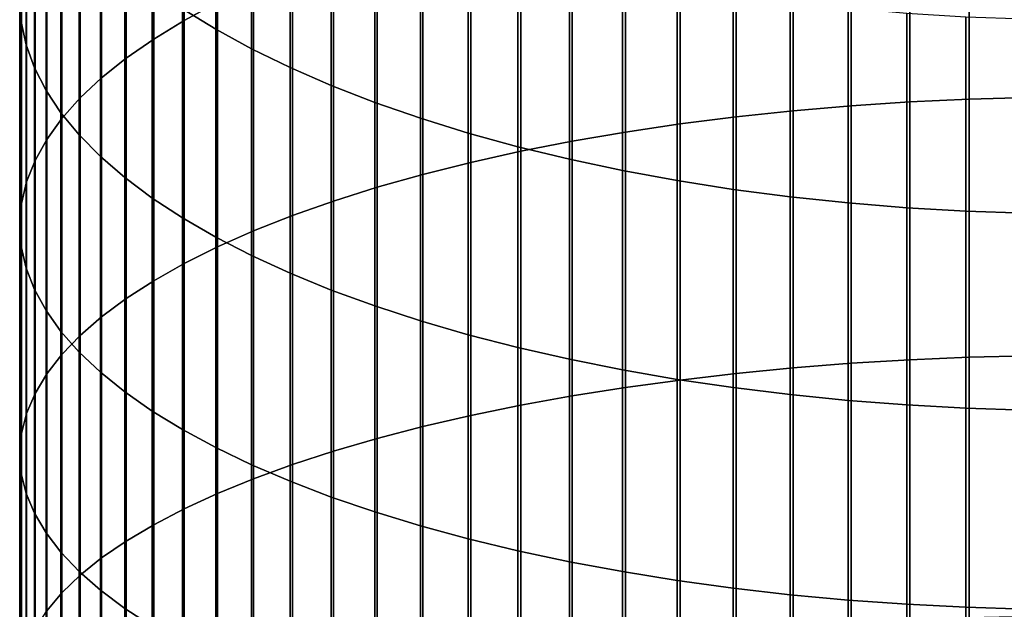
# Model space of a CAD drawing. Header units: metres. Extents: x -28 to 70, y -218 to 27.
# Tile 73 of 246: x -11.95 to -0.91, y -68.25 to -61.64. Entities that reach past the tile are written whole.
import ezdxf

# ---------------------------------------------------------------- set-up
doc = ezdxf.new("R2010")
doc.units = ezdxf.units.M
doc.layers.add('solid_10_261_002_XXX', color=7, linetype='CONTINUOUS')

msp = doc.modelspace()

# ---------------------------------------------------------------- linework, layer by layer
at = {"layer": 'solid_10_261_002_XXX'}
for points in [[(-10.105136, -58.955235, 450.341583), (-10.105136, -61.651268, 451.426086), (-9.731189, -61.450436, 451.94574), (-9.731189, -58.740284, 450.85556)], [(-11.932165, -59.178982, 442.773407), (-11.932165, -61.668209, 443.854645), (-11.949986, -61.409412, 444.47345), (-11.949986, -58.903381, 443.384918)], [(-10.447225, -59.177948, 449.809052), (-10.447225, -61.859352, 450.887695), (-10.105136, -61.651268, 451.426086), (-10.105136, -58.955235, 450.341583)], [(-11.876726, -59.453739, 442.163788), (-11.876726, -61.926208, 443.237732), (-11.932165, -61.668209, 443.854645), (-11.932165, -59.178982, 442.773407)], [(-10.756376, -59.407719, 449.259674), (-10.756376, -62.074028, 450.332214), (-10.447225, -61.859352, 450.887695), (-10.447225, -59.177948, 449.809052)], [(-9.752155, -59.444599, 435.995483), (-9.752155, -61.748589, 437.071991), (-10.124413, -61.519215, 437.580933), (-10.124413, -59.201408, 436.497955)], [(-11.783843, -59.726784, 441.557953), (-11.783843, -62.182602, 442.624664), (-11.876726, -61.926208, 443.237732), (-11.876726, -59.453739, 442.163788)], [(-11.031618, -59.643822, 448.695129), (-11.031618, -62.294624, 449.761444), (-10.756376, -62.074028, 450.332214), (-10.756376, -59.407719, 449.259674)], [(-9.349153, -59.678307, 435.512604), (-9.349153, -61.969021, 436.582886), (-9.752155, -61.748589, 437.071991), (-9.752155, -59.444599, 435.995483)], [(-11.65381, -59.997253, 440.957825), (-11.65381, -62.436581, 442.017395), (-11.783843, -62.182602, 442.624664), (-11.783843, -59.726784, 441.557953)], [(-11.272079, -59.885509, 448.117218), (-11.272079, -62.520439, 449.177155), (-11.031618, -62.294624, 449.761444), (-11.031618, -59.643822, 448.695129)], [(-8.916676, -59.901794, 435.050842), (-8.916676, -62.17981, 436.115204), (-9.349153, -61.969021, 436.582886), (-9.349153, -59.678307, 435.512604)], [(-2.625782, -59.748165, 456.350311), (-2.625782, -62.608028, 457.410919), (-1.967323, -62.564831, 457.532471), (-1.967323, -59.701664, 456.470642)], [(-1.967323, -59.701664, 456.470642), (-1.967323, -62.564831, 457.532471), (-1.302662, -62.534077, 457.619019), (-1.302662, -59.668556, 456.556305)], [(-1.302662, -59.668556, 456.556305), (-1.302662, -62.534077, 457.619019), (-0.633895, -62.515862, 457.670258), (-0.633895, -59.648949, 456.607025)], [(-3.915814, -59.880733, 456.007294), (-3.915814, -62.731178, 457.064423), (-3.275962, -62.663536, 457.25473), (-3.275962, -59.807919, 456.195709)], [(-3.275962, -59.807919, 456.195709), (-3.275962, -62.663536, 457.25473), (-2.625782, -62.608028, 457.410919), (-2.625782, -59.748165, 456.350311)], [(-11.477005, -60.132027, 447.527771), (-11.477005, -62.750763, 448.581177), (-11.272079, -62.520439, 449.177155), (-11.272079, -59.885509, 448.117218)], [(-8.456086, -60.114349, 434.611664), (-8.456086, -62.380291, 435.67038), (-8.916676, -62.17981, 436.115204), (-8.916676, -59.901794, 435.050842)], [(-4.543321, -59.966377, 455.785706), (-4.543321, -62.810738, 456.840546), (-3.915814, -62.731178, 457.064423), (-3.915814, -59.880733, 456.007294)], [(-11.487036, -60.264301, 440.365326), (-11.487036, -62.687344, 441.417786), (-11.65381, -62.436581, 442.017395), (-11.65381, -59.997253, 440.957825)], [(-5.156505, -60.064583, 455.531586), (-5.156505, -62.901966, 456.583862), (-4.543321, -62.810738, 456.840546), (-4.543321, -59.966377, 455.785706)], [(-11.645746, -60.382595, 446.92865), (-11.645746, -62.984871, 447.975433), (-11.477005, -62.750763, 448.581177), (-11.477005, -60.132027, 447.527771)], [(-7.968838, -60.315311, 434.196411), (-7.968838, -62.569836, 435.249817), (-8.456086, -62.380291, 435.67038), (-8.456086, -60.114349, 434.611664)], [(-5.753431, -60.175041, 455.245789), (-5.753431, -63.004578, 456.295135), (-5.156505, -62.901966, 456.583862), (-5.156505, -60.064583, 455.531586)], [(-11.284048, -60.527081, 439.782257), (-11.284048, -62.934101, 440.827789), (-11.487036, -62.687344, 441.417786), (-11.487036, -60.264301, 440.365326)], [(-6.332219, -60.297405, 454.929169), (-6.332219, -63.118244, 455.975311), (-5.753431, -63.004578, 456.295135), (-5.753431, -60.175041, 455.245789)], [(-11.777773, -60.636421, 446.321716), (-11.777773, -63.222023, 447.361816), (-11.645746, -62.984871, 447.975433), (-11.645746, -60.382595, 446.92865)], [(-7.456467, -60.504044, 433.806458), (-7.456467, -62.747845, 434.854858), (-7.968838, -62.569836, 435.249817), (-7.968838, -60.315311, 434.196411)], [(-6.891044, -60.431282, 454.582764), (-6.891044, -63.242611, 455.625366), (-6.332219, -63.118244, 455.975311), (-6.332219, -60.297405, 454.929169)], [(-6.920588, -60.679947, 433.443024), (-6.920588, -62.913757, 434.486725), (-7.456467, -62.747845, 434.854858), (-7.456467, -60.504044, 433.806458)], [(-7.428144, -60.57626, 454.207642), (-7.428144, -63.377285, 455.246429), (-6.891044, -63.242611, 455.625366), (-6.891044, -60.431282, 454.582764)], [(-11.045485, -60.784763, 439.21051), (-11.045485, -63.176071, 440.249207), (-11.284048, -62.934101, 440.827789), (-11.284048, -60.527081, 439.782257)], [(-7.941825, -60.731873, 453.804993), (-7.941825, -63.521843, 454.839691), (-7.428144, -63.377285, 455.246429), (-7.428144, -60.57626, 454.207642)], [(-11.872668, -60.892704, 445.708923), (-11.872668, -63.461472, 446.742249), (-11.777773, -63.222023, 447.361816), (-11.777773, -60.636421, 446.321716)], [(-6.362891, -60.842472, 433.107208), (-6.362891, -63.067047, 434.146606), (-6.920588, -62.913757, 434.486725), (-6.920588, -60.679947, 433.443024)], [(-10.772099, -61.036541, 438.651886), (-10.772099, -63.412495, 439.683899), (-11.045485, -63.176071, 440.249207), (-11.045485, -60.784763, 439.21051)], [(-8.430468, -60.897636, 453.376099), (-8.430468, -63.675831, 454.406433), (-7.941825, -63.521843, 454.839691), (-7.941825, -60.731873, 453.804993)], [(-11.930133, -61.150639, 445.092194), (-11.930133, -63.702465, 446.118683), (-11.872668, -63.461472, 446.742249), (-11.872668, -60.892704, 445.708923)], [(-8.892533, -61.073025, 452.922302), (-8.892533, -63.838757, 453.947998), (-8.430468, -63.675831, 454.406433), (-8.430468, -60.897636, 453.376099)], [(-5.785134, -60.991108, 432.80011), (-5.785134, -63.207237, 433.835541), (-6.362891, -63.067047, 434.146606), (-6.362891, -60.842472, 433.107208)], [(-10.464751, -61.281612, 438.108093), (-10.464751, -63.642624, 439.133636), (-10.772099, -63.412495, 439.683899), (-10.772099, -61.036541, 438.651886)], [(-5.189138, -61.125378, 432.522675), (-5.189138, -63.333881, 433.554535), (-5.785134, -63.207237, 433.835541), (-5.785134, -60.991108, 432.80011)], [(-11.949986, -61.409412, 444.47345), (-11.949986, -63.944241, 445.493103), (-11.930133, -63.702465, 446.118683), (-11.930133, -61.150639, 445.092194)], [(-9.326563, -61.257484, 452.445007), (-9.326563, -64.010109, 453.465851), (-8.892533, -63.838757, 453.947998), (-8.892533, -61.073025, 452.922302)], [(-4.576783, -61.244865, 432.275787), (-4.576783, -63.446579, 433.304504), (-5.189138, -63.333881, 433.554535), (-5.189138, -61.125378, 432.522675)], [(-9.731189, -61.450436, 451.94574), (-9.731189, -64.189354, 452.961517), (-9.326563, -64.010109, 453.465851), (-9.326563, -61.257484, 452.445007)], [(-3.949999, -61.34919, 432.060211), (-3.949999, -63.544979, 433.086151), (-4.576783, -63.446579, 433.304504), (-4.576783, -61.244865, 432.275787)], [(-10.124413, -61.519215, 437.580933), (-10.124413, -63.865734, 438.600159), (-10.464751, -63.642624, 439.133636), (-10.464751, -61.281612, 438.108093)], [(-3.310761, -61.438026, 431.876678), (-3.310761, -63.628769, 432.900269), (-3.949999, -63.544979, 433.086151), (-3.949999, -61.34919, 432.060211)], [(-11.932165, -61.668209, 443.854645), (-11.932165, -64.186035, 444.867462), (-11.949986, -63.944241, 445.493103), (-11.949986, -61.409412, 444.47345)], [(-10.105136, -61.651268, 451.426086), (-10.105136, -64.375916, 452.436554), (-9.731189, -64.189354, 452.961517), (-9.731189, -61.450436, 451.94574)], [(-2.661086, -61.511093, 431.725708), (-2.661086, -63.697685, 432.747345), (-3.310761, -63.628769, 432.900269), (-3.310761, -61.438026, 431.876678)], [(-9.752155, -61.748589, 437.071991), (-9.752155, -64.081123, 438.085144), (-10.124413, -63.865734, 438.600159), (-10.124413, -61.519215, 437.580933)], [(-2.003021, -61.568161, 431.607788), (-2.003021, -63.751507, 432.62793), (-2.661086, -63.697685, 432.747345), (-2.661086, -61.511093, 431.725708)], [(-1.338642, -61.609047, 431.523315), (-1.338642, -63.79007, 432.542358), (-2.003021, -63.751507, 432.62793), (-2.003021, -61.568161, 431.607788)], [(-11.876726, -61.926208, 443.237732), (-11.876726, -64.427094, 444.243744), (-11.932165, -64.186035, 444.867462), (-11.932165, -61.668209, 443.854645)], [(-10.447225, -61.859352, 450.887695), (-10.447225, -64.569214, 451.89267), (-10.105136, -64.375916, 452.436554), (-10.105136, -61.651268, 451.426086)], [(-0.670042, -61.633621, 431.472534), (-0.670042, -63.813251, 432.490936), (-1.338642, -63.79007, 432.542358), (-1.338642, -61.609047, 431.523315)], [(-9.349153, -61.969021, 436.582886), (-9.349153, -64.288109, 437.59021), (-9.752155, -64.081123, 438.085144), (-9.752155, -61.748589, 437.071991)], [(-11.783843, -62.182602, 442.624664), (-11.783843, -64.666649, 443.623901), (-11.876726, -64.427094, 444.243744), (-11.876726, -61.926208, 443.237732)], [(-10.756376, -62.074028, 450.332214), (-10.756376, -64.768639, 451.331543), (-10.447225, -64.569214, 451.89267), (-10.447225, -61.859352, 450.887695)], [(-8.916676, -62.17981, 436.115204), (-8.916676, -64.486046, 437.116943), (-9.349153, -64.288109, 437.59021), (-9.349153, -61.969021, 436.582886)], [(-11.031618, -62.294624, 449.761444), (-11.031618, -64.973564, 450.754944), (-10.756376, -64.768639, 451.331543), (-10.756376, -62.074028, 450.332214)], [(-11.65381, -62.436581, 442.017395), (-11.65381, -64.903938, 443.009918), (-11.783843, -64.666649, 443.623901), (-11.783843, -62.182602, 442.624664)], [(-8.456086, -62.380291, 435.67038), (-8.456086, -64.674301, 436.666809), (-8.916676, -64.486046, 437.116943), (-8.916676, -62.17981, 436.115204)], [(-11.272079, -62.520439, 449.177155), (-11.272079, -65.183334, 450.164703), (-11.031618, -64.973564, 450.754944), (-11.031618, -62.294624, 449.761444)], [(-7.968838, -62.569836, 435.249817), (-7.968838, -64.852287, 436.241211), (-8.456086, -64.674301, 436.666809), (-8.456086, -62.380291, 435.67038)], [(-11.487036, -62.687344, 441.417786), (-11.487036, -65.138229, 442.403687), (-11.65381, -64.903938, 443.009918), (-11.65381, -62.436581, 442.017395)], [(-11.477005, -62.750763, 448.581177), (-11.477005, -65.397293, 449.562683), (-11.272079, -65.183334, 450.164703), (-11.272079, -62.520439, 449.177155)], [(-7.456467, -62.747845, 434.854858), (-7.456467, -65.019447, 435.841553), (-7.968838, -64.852287, 436.241211), (-7.968838, -62.569836, 435.249817)], [(-2.625782, -62.608028, 457.410919), (-2.625782, -65.495796, 458.393005), (-1.967323, -65.455933, 458.515717), (-1.967323, -62.564831, 457.532471)], [(-1.967323, -62.564831, 457.532471), (-1.967323, -65.455933, 458.515717), (-1.302662, -65.427551, 458.603058), (-1.302662, -62.534077, 457.619019)], [(-1.302662, -62.534077, 457.619019), (-1.302662, -65.427551, 458.603058), (-0.633895, -65.410744, 458.654785), (-0.633895, -62.515862, 457.670258)], [(-11.284048, -62.934101, 440.827789), (-11.284048, -65.368782, 441.807159), (-11.487036, -65.138229, 442.403687), (-11.487036, -62.687344, 441.417786)], [(-3.915814, -62.731178, 457.064423), (-3.915814, -65.609436, 458.043274), (-3.275962, -65.54702, 458.235382), (-3.275962, -62.663536, 457.25473)], [(-3.275962, -62.663536, 457.25473), (-3.275962, -65.54702, 458.235382), (-2.625782, -65.495796, 458.393005), (-2.625782, -62.608028, 457.410919)], [(-11.645746, -62.984871, 447.975433), (-11.645746, -65.614769, 448.950775), (-11.477005, -65.397293, 449.562683), (-11.477005, -62.750763, 448.581177)], [(-6.920588, -62.913757, 434.486725), (-6.920588, -65.17524, 435.469025), (-7.456467, -65.019447, 435.841553), (-7.456467, -62.747845, 434.854858)], [(-5.156505, -62.901966, 456.583862), (-5.156505, -65.767029, 457.558228), (-4.543321, -65.682846, 457.817322), (-4.543321, -62.810738, 456.840546)], [(-4.543321, -62.810738, 456.840546), (-4.543321, -65.682846, 457.817322), (-3.915814, -65.609436, 458.043274), (-3.915814, -62.731178, 457.064423)], [(-6.362891, -63.067047, 434.146606), (-6.362891, -65.319183, 435.124847), (-6.920588, -65.17524, 435.469025), (-6.920588, -62.913757, 434.486725)], [(-5.753431, -63.004578, 456.295135), (-5.753431, -65.861717, 457.266815), (-5.156505, -65.767029, 457.558228), (-5.156505, -62.901966, 456.583862)], [(-11.777773, -63.222023, 447.361816), (-11.777773, -65.835068, 448.330902), (-11.645746, -65.614769, 448.950775), (-11.645746, -62.984871, 447.975433)], [(-11.045485, -63.176071, 440.249207), (-11.045485, -65.594856, 441.222198), (-11.284048, -65.368782, 441.807159), (-11.284048, -62.934101, 440.827789)], [(-6.332219, -63.118244, 455.975311), (-6.332219, -65.966606, 456.944), (-5.753431, -65.861717, 457.266815), (-5.753431, -63.004578, 456.295135)], [(-6.891044, -63.242611, 455.625366), (-6.891044, -66.081367, 456.59082), (-6.332219, -65.966606, 456.944), (-6.332219, -63.118244, 455.975311)], [(-5.785134, -63.207237, 433.835541), (-5.785134, -65.450821, 434.810059), (-6.362891, -65.319183, 435.124847), (-6.362891, -63.067047, 434.146606)], [(-11.872668, -63.461472, 446.742249), (-11.872668, -66.05751, 447.705017), (-11.777773, -65.835068, 448.330902), (-11.777773, -63.222023, 447.361816)], [(-10.772099, -63.412495, 439.683899), (-10.772099, -65.81575, 440.650635), (-11.045485, -65.594856, 441.222198), (-11.045485, -63.176071, 440.249207)], [(-7.428144, -63.377285, 455.246429), (-7.428144, -66.205643, 456.208344), (-6.891044, -66.081367, 456.59082), (-6.891044, -63.242611, 455.625366)], [(-5.189138, -63.333881, 433.554535), (-5.189138, -65.569748, 434.525726), (-5.785134, -65.450821, 434.810059), (-5.785134, -63.207237, 433.835541)], [(-4.576783, -63.446579, 433.304504), (-4.576783, -65.675568, 434.272675), (-5.189138, -65.569748, 434.525726), (-5.189138, -63.333881, 433.554535)], [(-11.930133, -63.702465, 446.118683), (-11.930133, -66.28138, 447.075104), (-11.872668, -66.05751, 447.705017), (-11.872668, -63.461472, 446.742249)], [(-10.464751, -63.642624, 439.133636), (-10.464751, -66.030762, 440.094299), (-10.772099, -65.81575, 440.650635), (-10.772099, -63.412495, 439.683899)], [(-7.941825, -63.521843, 454.839691), (-7.941825, -66.339035, 455.797791), (-7.428144, -66.205643, 456.208344), (-7.428144, -63.377285, 455.246429)], [(-3.949999, -63.544979, 433.086151), (-3.949999, -65.767967, 434.051758), (-4.576783, -65.675568, 434.272675), (-4.576783, -63.446579, 433.304504)], [(-8.430468, -63.675831, 454.406433), (-8.430468, -66.481133, 455.360474), (-7.941825, -66.339035, 455.797791), (-7.941825, -63.521843, 454.839691)], [(-3.310761, -63.628769, 432.900269), (-3.310761, -65.846649, 433.863617), (-3.949999, -65.767967, 434.051758), (-3.949999, -63.544979, 433.086151)], [(-11.949986, -63.944241, 445.493103), (-11.949986, -66.505974, 446.443146), (-11.930133, -66.28138, 447.075104), (-11.930133, -63.702465, 446.118683)], [(-10.124413, -63.865734, 438.600159), (-10.124413, -66.23922, 439.554932), (-10.464751, -66.030762, 440.094299), (-10.464751, -63.642624, 439.133636)], [(-8.892533, -63.838757, 453.947998), (-8.892533, -66.631477, 454.897766), (-8.430468, -66.481133, 455.360474), (-8.430468, -63.675831, 454.406433)], [(-2.661086, -63.697685, 432.747345), (-2.661086, -65.911362, 433.708893), (-3.310761, -65.846649, 433.863617), (-3.310761, -63.628769, 432.900269)], [(-2.003021, -63.751507, 432.62793), (-2.003021, -65.961906, 433.588043), (-2.661086, -65.911362, 433.708893), (-2.661086, -63.697685, 432.747345)], [(-1.338642, -63.79007, 432.542358), (-1.338642, -65.998116, 433.501434), (-2.003021, -65.961906, 433.588043), (-2.003021, -63.751507, 432.62793)], [(-0.670042, -63.813251, 432.490936), (-0.670042, -66.019882, 433.449402), (-1.338642, -65.998116, 433.501434), (-1.338642, -63.79007, 432.542358)], [(-9.752155, -64.081123, 438.085144), (-9.752155, -66.44046, 439.03421), (-10.124413, -66.23922, 439.554932), (-10.124413, -63.865734, 438.600159)], [(-9.326563, -64.010109, 453.465851), (-9.326563, -66.789597, 454.411102), (-8.892533, -66.631477, 454.897766), (-8.892533, -63.838757, 453.947998)], [(-11.932165, -64.186035, 444.867462), (-11.932165, -66.730591, 445.811127), (-11.949986, -66.505974, 446.443146), (-11.949986, -63.944241, 445.493103)], [(-9.731189, -64.189354, 452.961517), (-9.731189, -66.954994, 453.902069), (-9.326563, -66.789597, 454.411102), (-9.326563, -64.010109, 453.465851)], [(-9.349153, -64.288109, 437.59021), (-9.349153, -66.63385, 438.533813), (-9.752155, -66.44046, 439.03421), (-9.752155, -64.081123, 438.085144)], [(-11.876726, -64.427094, 444.243744), (-11.876726, -66.954521, 445.181061), (-11.932165, -66.730591, 445.811127), (-11.932165, -64.186035, 444.867462)], [(-10.105136, -64.375916, 452.436554), (-10.105136, -67.127151, 453.372223), (-9.731189, -66.954994, 453.902069), (-9.731189, -64.189354, 452.961517)], [(-8.916676, -64.486046, 437.116943), (-8.916676, -66.818787, 438.055298), (-9.349153, -66.63385, 438.533813), (-9.349153, -64.288109, 437.59021)], [(-11.783843, -64.666649, 443.623901), (-11.783843, -67.177055, 444.554932), (-11.876726, -66.954521, 445.181061), (-11.876726, -64.427094, 444.243744)], [(-10.447225, -64.569214, 451.89267), (-10.447225, -67.305519, 452.823242), (-10.105136, -67.127151, 453.372223), (-10.105136, -64.375916, 452.436554)], [(-10.756376, -64.768639, 451.331543), (-10.756376, -67.489548, 452.256897), (-10.447225, -67.305519, 452.823242), (-10.447225, -64.569214, 451.89267)], [(-8.456086, -64.674301, 436.666809), (-8.456086, -66.994675, 437.600189), (-8.916676, -66.818787, 438.055298), (-8.916676, -64.486046, 437.116943)], [(-11.65381, -64.903938, 443.009918), (-11.65381, -67.397491, 443.934662), (-11.783843, -67.177055, 444.554932), (-11.783843, -64.666649, 443.623901)], [(-7.968838, -64.852287, 436.241211), (-7.968838, -67.160973, 437.169922), (-8.456086, -66.994675, 437.600189), (-8.456086, -64.674301, 436.666809)], [(-11.031618, -64.973564, 450.754944), (-11.031618, -67.678642, 451.674927), (-10.756376, -67.489548, 452.256897), (-10.756376, -64.768639, 451.331543)], [(-11.487036, -65.138229, 442.403687), (-11.487036, -67.615135, 443.322266), (-11.65381, -67.397491, 443.934662), (-11.65381, -64.903938, 443.009918)], [(-7.456467, -65.019447, 435.841553), (-7.456467, -67.317146, 436.765808), (-7.968838, -67.160973, 437.169922), (-7.968838, -64.852287, 436.241211)], [(-11.272079, -65.183334, 450.164703), (-11.272079, -67.872208, 451.079163), (-11.031618, -67.678642, 451.674927), (-11.031618, -64.973564, 450.754944)], [(-6.920588, -65.17524, 435.469025), (-6.920588, -67.462708, 436.389191), (-7.456467, -67.317146, 436.765808), (-7.456467, -65.019447, 435.841553)], [(-11.284048, -65.368782, 441.807159), (-11.284048, -67.8293, 442.719666), (-11.487036, -67.615135, 443.322266), (-11.487036, -65.138229, 442.403687)], [(-11.477005, -65.397293, 449.562683), (-11.477005, -68.069649, 450.471527), (-11.272079, -67.872208, 451.079163), (-11.272079, -65.183334, 450.164703)], [(-6.362891, -65.319183, 435.124847), (-6.362891, -67.597198, 436.041199), (-6.920588, -67.462708, 436.389191), (-6.920588, -65.17524, 435.469025)], [(-5.785134, -65.450821, 434.810059), (-5.785134, -67.720192, 435.722961), (-6.362891, -67.597198, 436.041199), (-6.362891, -65.319183, 435.124847)], [(-11.645746, -65.614769, 448.950775), (-11.645746, -68.270325, 449.853882), (-11.477005, -68.069649, 450.471527), (-11.477005, -65.397293, 449.562683)], [(-11.045485, -65.594856, 441.222198), (-11.045485, -68.039314, 442.128754), (-11.284048, -67.8293, 442.719666), (-11.284048, -65.368782, 441.807159)], [(-5.189138, -65.569748, 434.525726), (-5.189138, -67.831299, 435.435455), (-5.785134, -67.720192, 435.722961), (-5.785134, -65.450821, 434.810059)], [(-2.625782, -65.495796, 458.393005), (-2.625782, -68.409309, 459.295868), (-1.967323, -68.372818, 459.419586), (-1.967323, -65.455933, 458.515717)], [(-1.967323, -65.455933, 458.515717), (-1.967323, -68.372818, 459.419586), (-1.302662, -68.346832, 459.50769), (-1.302662, -65.427551, 458.603058)], [(-1.302662, -65.427551, 458.603058), (-1.302662, -68.346832, 459.50769), (-0.633895, -68.331444, 459.559845), (-0.633895, -65.410744, 458.654785)], [(-4.576783, -65.675568, 434.272675), (-4.576783, -67.930176, 435.179626), (-5.189138, -67.831299, 435.435455), (-5.189138, -65.569748, 434.525726)], [(-3.915814, -65.609436, 458.043274), (-3.915814, -68.513351, 458.943176), (-3.275962, -68.456207, 459.136902), (-3.275962, -65.54702, 458.235382)], [(-3.275962, -65.54702, 458.235382), (-3.275962, -68.456207, 459.136902), (-2.625782, -68.409309, 459.295868), (-2.625782, -65.495796, 458.393005)], [(-11.777773, -65.835068, 448.330902), (-11.777773, -68.473618, 449.228241), (-11.645746, -68.270325, 449.853882), (-11.645746, -65.614769, 448.950775)], [(-10.772099, -65.81575, 440.650635), (-10.772099, -68.244514, 441.551361), (-11.045485, -68.039314, 442.128754), (-11.045485, -65.594856, 441.222198)], [(-5.156505, -65.767029, 457.558228), (-5.156505, -68.657646, 458.45401), (-4.543321, -68.580566, 458.715302), (-4.543321, -65.682846, 457.817322)], [(-3.949999, -65.767967, 434.051758), (-3.949999, -68.01651, 434.956238), (-4.576783, -67.930176, 435.179626), (-4.576783, -65.675568, 434.272675)], [(-4.543321, -65.682846, 457.817322), (-4.543321, -68.580566, 458.715302), (-3.915814, -68.513351, 458.943176), (-3.915814, -65.609436, 458.043274)], [(-5.753431, -65.861717, 457.266815), (-5.753431, -68.744331, 458.160095), (-5.156505, -68.657646, 458.45401), (-5.156505, -65.767029, 457.558228)], [(-3.310761, -65.846649, 433.863617), (-3.310761, -68.090019, 434.766052), (-3.949999, -68.01651, 434.956238), (-3.949999, -65.767967, 434.051758)], [(-11.872668, -66.05751, 447.705017), (-11.872668, -68.678871, 448.596527), (-11.777773, -68.473618, 449.228241), (-11.777773, -65.835068, 448.330902)], [(-10.464751, -66.030762, 440.094299), (-10.464751, -68.444252, 440.989349), (-10.772099, -68.244514, 441.551361), (-10.772099, -65.81575, 440.650635)], [(-6.332219, -65.966606, 456.944), (-6.332219, -68.84037, 457.834534), (-5.753431, -68.744331, 458.160095), (-5.753431, -65.861717, 457.266815)], [(-2.661086, -65.911362, 433.708893), (-2.661086, -68.150482, 434.609589), (-3.310761, -68.090019, 434.766052), (-3.310761, -65.846649, 433.863617)], [(-2.003021, -65.961906, 433.588043), (-2.003021, -68.197701, 434.487396), (-2.661086, -68.150482, 434.609589), (-2.661086, -65.911362, 433.708893)], [(-6.891044, -66.081367, 456.59082), (-6.891044, -68.945442, 457.478333), (-6.332219, -68.84037, 457.834534), (-6.332219, -65.966606, 456.944)], [(-1.338642, -65.998116, 433.501434), (-1.338642, -68.231537, 434.399872), (-2.003021, -68.197701, 434.487396), (-2.003021, -65.961906, 433.588043)], [(-0.670042, -66.019882, 433.449402), (-0.670042, -68.251877, 434.34726), (-1.338642, -68.231537, 434.399872), (-1.338642, -65.998116, 433.501434)], [(-11.930133, -66.28138, 447.075104), (-11.930133, -68.885452, 447.960724), (-11.872668, -68.678871, 448.596527), (-11.872668, -66.05751, 447.705017)], [(-10.124413, -66.23922, 439.554932), (-10.124413, -68.637901, 440.444489), (-10.464751, -68.444252, 440.989349), (-10.464751, -66.030762, 440.094299)], [(-7.428144, -66.205643, 456.208344), (-7.428144, -69.059219, 457.092621), (-6.891044, -68.945442, 457.478333), (-6.891044, -66.081367, 456.59082)], [(-9.752155, -66.44046, 439.03421), (-9.752155, -68.824844, 439.918488), (-10.124413, -68.637901, 440.444489), (-10.124413, -66.23922, 439.554932)], [(-7.941825, -66.339035, 455.797791), (-7.941825, -69.181351, 456.678589), (-7.428144, -69.059219, 457.092621), (-7.428144, -66.205643, 456.208344)], [(-11.949986, -66.505974, 446.443146), (-11.949986, -69.092705, 447.322876), (-11.930133, -68.885452, 447.960724), (-11.930133, -66.28138, 447.075104)], [(-8.430468, -66.481133, 455.360474), (-8.430468, -69.311447, 456.237549), (-7.941825, -69.181351, 456.678589), (-7.941825, -66.339035, 455.797791)], [(-9.349153, -66.63385, 438.533813), (-9.349153, -69.004494, 439.412994), (-9.752155, -68.824844, 439.918488), (-9.752155, -66.44046, 439.03421)], [(-11.932165, -66.730591, 445.811127), (-11.932165, -69.29998, 446.684967), (-11.949986, -69.092705, 447.322876), (-11.949986, -66.505974, 446.443146)], [(-8.892533, -66.631477, 454.897766), (-8.892533, -69.449097, 455.770905), (-8.430468, -69.311447, 456.237549), (-8.430468, -66.481133, 455.360474)], [(-8.916676, -66.818787, 438.055298), (-8.916676, -69.176285, 438.929626), (-9.349153, -69.004494, 439.412994), (-9.349153, -66.63385, 438.533813)], [(-9.326563, -66.789597, 454.411102), (-9.326563, -69.593864, 455.280121), (-8.892533, -69.449097, 455.770905), (-8.892533, -66.631477, 454.897766)], [(-11.876726, -66.954521, 445.181061), (-11.876726, -69.506607, 446.049011), (-11.932165, -69.29998, 446.684967), (-11.932165, -66.730591, 445.811127)], [(-9.731189, -66.954994, 453.902069), (-9.731189, -69.745293, 454.766724), (-9.326563, -69.593864, 455.280121), (-9.326563, -66.789597, 454.411102)], [(-8.456086, -66.994675, 437.600189), (-8.456086, -69.339684, 438.469879), (-8.916676, -69.176285, 438.929626), (-8.916676, -66.818787, 438.055298)], [(-11.783843, -67.177055, 444.554932), (-11.783843, -69.71196, 445.417023), (-11.876726, -69.506607, 446.049011), (-11.876726, -66.954521, 445.181061)], [(-10.105136, -67.127151, 453.372223), (-10.105136, -69.902916, 454.232391), (-9.731189, -69.745293, 454.766724), (-9.731189, -66.954994, 453.902069)], [(-7.968838, -67.160973, 437.169922), (-7.968838, -69.494164, 438.035187), (-8.456086, -69.339684, 438.469879), (-8.456086, -66.994675, 437.600189)], [(-10.447225, -67.305519, 452.823242), (-10.447225, -70.066223, 453.678741), (-10.105136, -69.902916, 454.232391), (-10.105136, -67.127151, 453.372223)], [(-11.65381, -67.397491, 443.934662), (-11.65381, -69.915367, 444.790985), (-11.783843, -69.71196, 445.417023), (-11.783843, -67.177055, 444.554932)], [(-7.456467, -67.317146, 436.765808), (-7.456467, -69.639244, 437.626984), (-7.968838, -69.494164, 438.035187), (-7.968838, -67.160973, 437.169922)], [(-10.756376, -67.489548, 452.256897), (-10.756376, -70.234711, 453.107574), (-10.447225, -70.066223, 453.678741), (-10.447225, -67.305519, 452.823242)], [(-6.920588, -67.462708, 436.389191), (-6.920588, -69.77446, 437.246521), (-7.456467, -69.639244, 437.626984), (-7.456467, -67.317146, 436.765808)], [(-11.487036, -67.615135, 443.322266), (-11.487036, -70.116203, 444.172852), (-11.65381, -69.915367, 444.790985), (-11.65381, -67.397491, 443.934662)], [(-11.031618, -67.678642, 451.674927), (-11.031618, -70.407837, 452.52066), (-10.756376, -70.234711, 453.107574), (-10.756376, -67.489548, 452.256897)], [(-6.362891, -67.597198, 436.041199), (-6.362891, -69.899391, 436.894989), (-6.920588, -69.77446, 437.246521), (-6.920588, -67.462708, 436.389191)], [(-11.284048, -67.8293, 442.719666), (-11.284048, -70.313835, 443.564636), (-11.487036, -70.116203, 444.172852), (-11.487036, -67.615135, 443.322266)], [(-11.272079, -67.872208, 451.079163), (-11.272079, -70.58506, 451.91983), (-11.031618, -70.407837, 452.52066), (-11.031618, -67.678642, 451.674927)], [(-5.785134, -67.720192, 435.722961), (-5.785134, -70.013649, 436.573517), (-6.362891, -69.899391, 436.894989), (-6.362891, -67.597198, 436.041199)], [(-5.189138, -67.831299, 435.435455), (-5.189138, -70.116867, 436.283081), (-5.785134, -70.013649, 436.573517), (-5.785134, -67.720192, 435.722961)], [(-11.477005, -68.069649, 450.471527), (-11.477005, -70.765831, 451.307037), (-11.272079, -70.58506, 451.91983), (-11.272079, -67.872208, 451.079163)], [(-11.045485, -68.039314, 442.128754), (-11.045485, -70.507629, 442.968201), (-11.284048, -70.313835, 443.564636), (-11.284048, -67.8293, 442.719666)], [(-4.576783, -67.930176, 435.179626), (-4.576783, -70.208717, 436.024658), (-5.189138, -70.116867, 436.283081), (-5.189138, -67.831299, 435.435455)], [(-3.949999, -68.01651, 434.956238), (-3.949999, -70.28891, 435.798981), (-4.576783, -70.208717, 436.024658), (-4.576783, -67.930176, 435.179626)], [(-11.645746, -68.270325, 449.853882), (-11.645746, -70.949562, 450.684143), (-11.477005, -70.765831, 451.307037), (-11.477005, -68.069649, 450.471527)], [(-10.772099, -68.244514, 441.551361), (-10.772099, -70.696976, 442.385437), (-11.045485, -70.507629, 442.968201), (-11.045485, -68.039314, 442.128754)], [(-3.310761, -68.090019, 434.766052), (-3.310761, -70.357201, 435.606842), (-3.949999, -70.28891, 435.798981), (-3.949999, -68.01651, 434.956238)], [(-2.661086, -68.150482, 434.609589), (-2.661086, -70.413368, 435.448822), (-3.310761, -70.357201, 435.606842), (-3.310761, -68.090019, 434.766052)], [(-2.003021, -68.197701, 434.487396), (-2.003021, -70.45723, 435.325378), (-2.661086, -70.413368, 435.448822), (-2.661086, -68.150482, 434.609589)], [(-1.338642, -68.231537, 434.399872), (-1.338642, -70.488663, 435.236938), (-2.003021, -70.45723, 435.325378), (-2.003021, -68.197701, 434.487396)], [(-0.670042, -68.251877, 434.34726), (-0.670042, -70.507553, 435.183777), (-1.338642, -70.488663, 435.236938), (-1.338642, -68.231537, 434.399872)], [(-10.464751, -68.444252, 440.989349), (-10.464751, -70.881287, 441.818176), (-10.772099, -70.696976, 442.385437), (-10.772099, -68.244514, 441.551361)]]:
    msp.add_3dface(points, dxfattribs=at)

doc.saveas('drawing.dxf')
